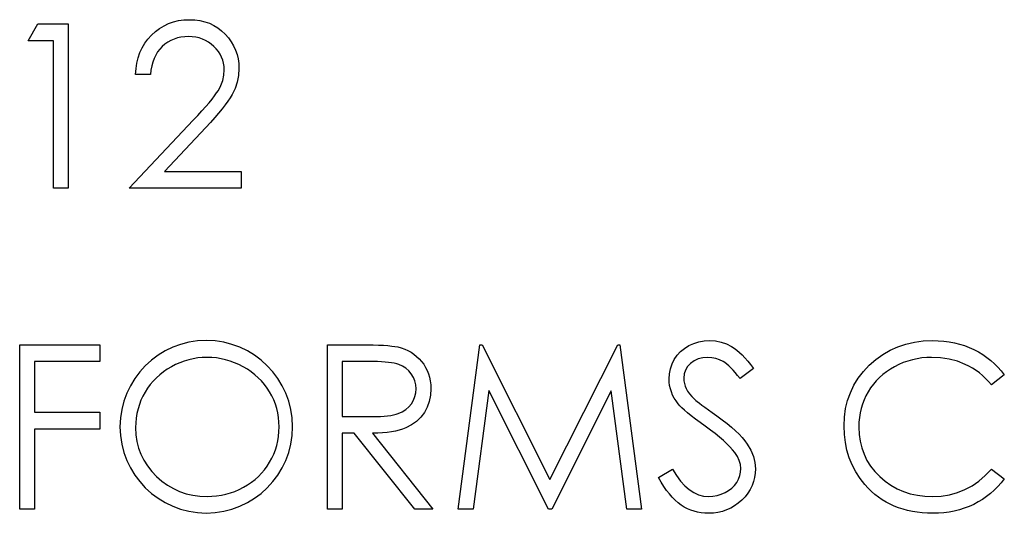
# Model space of a CAD drawing. Header units: inches. Extents: x 7.3 to 43.3, y -43.5 to -20.4.
# Tile 41 of 136: x 17.304 to 18.129, y -31.889 to -31.475. Entities that reach past the tile are written whole.
import ezdxf

# ---------------------------------------------------------------- set-up
doc = ezdxf.new("R2010")
doc.units = ezdxf.units.IN
doc.header["$LTSCALE"] = 0.5
doc.header["$MEASUREMENT"] = 0

msp = doc.modelspace()

# ---------------------------------------------------------------- linework, layer by layer
at = {"color": 7, "linetype": 'Continuous'}
for p, q in [((17.31112, -31.49313), (17.31921, -31.479)), ((17.31922, -31.479), (17.34469, -31.479)), ((17.34469, -31.479), (17.34469, -31.479)), ((17.34469, -31.479), (17.34469, -31.61679)), ((17.42134, -31.48272), (17.42501, -31.48052)), ((17.42501, -31.48052), (17.42885, -31.47869)), ((17.42885, -31.47869), (17.43291, -31.47729)), ((17.43291, -31.47729), (17.43713, -31.47626)), ((17.43713, -31.47626), (17.44155, -31.47566)), ((17.44155, -31.47566), (17.44616, -31.47546)), ((17.44616, -31.47546), (17.44616, -31.47546)), ((17.44616, -31.47546), (17.45069, -31.47566)), ((17.45069, -31.47566), (17.45502, -31.47624)), ((17.45502, -31.47624), (17.4591, -31.47718)), ((17.4591, -31.47718), (17.463, -31.4785)), ((17.463, -31.4785), (17.46664, -31.48024)), ((17.46664, -31.48024), (17.47006, -31.48234)), ((17.47006, -31.48234), (17.47329, -31.48479)), ((17.41154, -31.49172), (17.41455, -31.48838)), ((17.41455, -31.48838), (17.41784, -31.48535)), ((17.41784, -31.48535), (17.42134, -31.48272)), ((17.4392, -31.49012), (17.43625, -31.49078)), ((17.44229, -31.48974), (17.4392, -31.49012)), ((17.44552, -31.4896), (17.44229, -31.48974)), ((17.44861, -31.48974), (17.44552, -31.4896)), ((17.44552, -31.4896), (17.44552, -31.4896)), ((17.45157, -31.49012), (17.44861, -31.48974)), ((17.45438, -31.49076), (17.45157, -31.49012)), ((17.47329, -31.48479), (17.47627, -31.48766)), ((17.47627, -31.48766), (17.47898, -31.49078)), ((17.33232, -31.49313), (17.31112, -31.49313)), ((17.31112, -31.49313), (17.31112, -31.49313)), ((17.33232, -31.61679), (17.33232, -31.49313)), ((17.33232, -31.49313), (17.33232, -31.49313)), ((17.40669, -31.49909), (17.40892, -31.49528)), ((17.40892, -31.49528), (17.41154, -31.49172)), ((17.42355, -31.49796), (17.42148, -31.50014)), ((17.42581, -31.496), (17.42355, -31.49796)), ((17.42822, -31.49429), (17.42581, -31.496)), ((17.43076, -31.49285), (17.42822, -31.49429)), ((17.43343, -31.49169), (17.43076, -31.49285)), ((17.43625, -31.49078), (17.43343, -31.49169)), ((17.45712, -31.49167), (17.45438, -31.49076)), ((17.45971, -31.49283), (17.45712, -31.49167)), ((17.46217, -31.49423), (17.45971, -31.49283)), ((17.46451, -31.49592), (17.46217, -31.49423)), ((17.46675, -31.49785), (17.46451, -31.49592)), ((17.46879, -31.49998), (17.46675, -31.49785)), ((17.47898, -31.49078), (17.4813, -31.49404)), ((17.4813, -31.49404), (17.48328, -31.49744)), ((17.48328, -31.49744), (17.48491, -31.50094)), ((17.40335, -31.50735), (17.40484, -31.5031)), ((17.40484, -31.5031), (17.40669, -31.49909)), ((17.41806, -31.50517), (17.41668, -31.50798)), ((17.41966, -31.50254), (17.41806, -31.50517)), ((17.42148, -31.50014), (17.41966, -31.50254)), ((17.47053, -31.50218), (17.46879, -31.49998)), ((17.47202, -31.50448), (17.47053, -31.50218)), ((17.47326, -31.5069), (17.47202, -31.50448)), ((17.4742, -31.50942), (17.47326, -31.5069)), ((17.48491, -31.50094), (17.48616, -31.50461)), ((17.48616, -31.50461), (17.48707, -31.50842)), ((17.40155, -31.51648), (17.40227, -31.51179)), ((17.40227, -31.51179), (17.40335, -31.50735)), ((17.41466, -31.51427), (17.414, -31.51772)), ((17.41555, -31.51102), (17.41466, -31.51427)), ((17.41668, -31.50798), (17.41555, -31.51102)), ((17.47487, -31.51201), (17.4742, -31.50942)), ((17.47528, -31.51472), (17.47487, -31.51201)), ((17.47542, -31.51753), (17.47528, -31.51472)), ((17.48707, -31.50842), (17.48759, -31.51234)), ((17.48759, -31.51234), (17.48778, -31.51643)), ((17.40122, -31.5214), (17.40155, -31.51648)), ((17.41359, -31.5214), (17.40122, -31.5214)), ((17.40122, -31.5214), (17.40122, -31.5214)), ((17.414, -31.51772), (17.41359, -31.5214)), ((17.4742, -31.52634), (17.47511, -31.522)), ((17.47511, -31.522), (17.47542, -31.51753)), ((17.47542, -31.51753), (17.47542, -31.51753)), ((17.48742, -31.52217), (17.48635, -31.52772)), ((17.48778, -31.51643), (17.48742, -31.52217)), ((17.48778, -31.51643), (17.48778, -31.51643)), ((17.4705, -31.53473), (17.47266, -31.53059)), ((17.47266, -31.53059), (17.4742, -31.52634)), ((17.48635, -31.52772), (17.48458, -31.53307)), ((17.46523, -31.54207), (17.46736, -31.53937)), ((17.46736, -31.53937), (17.4691, -31.53691)), ((17.4691, -31.53691), (17.4705, -31.53473)), ((17.48207, -31.53826), (17.48047, -31.54091)), ((17.48458, -31.53307), (17.48207, -31.53826)), ((17.45679, -31.55187), (17.45996, -31.54834)), ((17.45996, -31.54834), (17.46278, -31.54508)), ((17.46278, -31.54508), (17.46523, -31.54207)), ((17.47627, -31.54693), (17.47368, -31.55024)), ((17.47854, -31.54381), (17.47627, -31.54693)), ((17.48047, -31.54091), (17.47854, -31.54381)), ((17.44936, -31.55976), (17.45325, -31.55568)), ((17.45325, -31.55568), (17.45679, -31.55187)), ((17.47073, -31.55383), (17.46747, -31.55761)), ((17.47368, -31.55024), (17.47073, -31.55383)), ((17.39592, -31.61679), (17.44936, -31.55976)), ((17.44936, -31.55976), (17.44936, -31.55976)), ((17.46385, -31.56161), (17.4599, -31.56586)), ((17.46747, -31.55761), (17.46385, -31.56161)), ((17.4599, -31.56586), (17.42543, -31.60266)), ((17.4599, -31.56586), (17.4599, -31.56586)), ((17.42543, -31.60266), (17.42543, -31.60266)), ((17.42543, -31.60266), (17.48955, -31.60266)), ((17.48955, -31.60266), (17.48955, -31.60266)), ((17.48955, -31.60266), (17.48955, -31.61679)), ((17.34469, -31.61679), (17.33232, -31.61679)), ((17.33232, -31.61679), (17.33232, -31.61679)), ((17.34469, -31.61679), (17.34469, -31.61679)), ((17.48955, -31.61679), (17.39592, -31.61679)), ((17.39592, -31.61679), (17.39592, -31.61679)), ((17.48955, -31.61679), (17.48955, -31.61679)), ((17.8689, -31.74689), (17.87315, -31.74554)), ((17.87315, -31.74554), (17.87754, -31.74477)), ((17.87754, -31.74477), (17.88212, -31.74449)), ((17.88212, -31.74449), (17.88212, -31.74449)), ((17.88212, -31.74449), (17.88698, -31.7448)), ((17.88698, -31.7448), (17.8917, -31.74574)), ((17.8917, -31.74574), (17.89623, -31.74731)), ((18.04656, -31.74739), (18.05368, -31.74579)), ((18.05368, -31.74579), (18.06116, -31.74482)), ((18.06116, -31.74482), (18.06894, -31.74449)), ((18.06894, -31.74449), (18.06894, -31.74449)), ((18.06894, -31.74449), (18.07369, -31.7446)), ((18.07369, -31.7446), (18.07833, -31.74496)), ((18.07833, -31.74496), (18.08283, -31.74557)), ((18.08283, -31.74557), (18.08722, -31.7464)), ((18.08722, -31.7464), (18.09149, -31.74745)), ((17.30406, -31.88582), (17.30406, -31.74803)), ((17.30407, -31.74803), (17.37119, -31.74803)), ((17.37119, -31.74803), (17.37119, -31.74803)), ((17.37119, -31.74803), (17.37119, -31.76216)), ((17.56198, -31.88582), (17.56198, -31.74803)), ((17.56199, -31.74803), (17.58956, -31.74803)), ((17.58956, -31.74803), (17.58956, -31.74803)), ((17.58956, -31.74803), (17.59508, -31.74805)), ((17.59508, -31.74805), (17.60016, -31.74814)), ((17.60016, -31.74814), (17.60474, -31.7483)), ((17.60474, -31.7483), (17.60888, -31.7485)), ((17.60888, -31.7485), (17.61255, -31.74877)), ((17.61255, -31.74877), (17.61575, -31.74908)), ((17.61575, -31.74908), (17.61851, -31.74946)), ((17.61851, -31.74946), (17.62078, -31.7499)), ((17.62078, -31.7499), (17.62078, -31.7499)), ((17.62078, -31.7499), (17.62378, -31.7507)), ((17.62378, -31.7507), (17.62666, -31.75173)), ((17.62666, -31.75173), (17.62939, -31.75294)), ((17.62939, -31.75294), (17.63196, -31.75435)), ((17.63196, -31.75435), (17.63438, -31.75598)), ((17.67151, -31.88582), (17.6897, -31.74803)), ((17.6897, -31.74803), (17.6897, -31.74803)), ((17.6897, -31.74803), (17.69147, -31.74803)), ((17.69147, -31.74803), (17.69147, -31.74803)), ((17.69147, -31.74803), (17.74836, -31.86109)), ((17.74836, -31.86109), (17.80511, -31.74803)), ((17.80511, -31.74803), (17.80511, -31.74803)), ((17.80511, -31.74803), (17.8069, -31.74803)), ((17.8069, -31.74803), (17.8069, -31.74803)), ((17.8069, -31.74803), (17.82521, -31.88582)), ((17.85496, -31.75686), (17.8578, -31.75374)), ((17.8578, -31.75374), (17.86112, -31.75106)), ((17.86112, -31.75106), (17.86484, -31.74874)), ((17.86484, -31.74874), (17.8689, -31.74689)), ((17.89623, -31.74731), (17.90062, -31.74949)), ((17.90062, -31.74949), (17.9028, -31.75087)), ((17.9028, -31.75087), (17.90498, -31.7525)), ((17.90498, -31.7525), (17.90721, -31.7544)), ((17.90721, -31.7544), (17.90948, -31.75656)), ((18.02718, -31.75611), (18.03331, -31.75258)), ((18.03331, -31.75258), (18.03977, -31.74965)), ((18.03977, -31.74965), (18.04656, -31.74739)), ((18.09149, -31.74745), (18.09566, -31.74877)), ((18.09566, -31.74877), (18.09972, -31.75032)), ((18.09972, -31.75032), (18.10364, -31.75208)), ((18.10364, -31.75208), (18.10742, -31.75407)), ((18.10742, -31.75407), (18.11104, -31.75625)), ((17.37119, -31.76216), (17.31642, -31.76216)), ((17.31642, -31.76216), (17.31642, -31.76216)), ((17.31642, -31.76216), (17.31642, -31.80456)), ((17.37119, -31.76216), (17.37119, -31.76216)), ((17.44196, -31.76172), (17.43829, -31.76307)), ((17.44566, -31.76059), (17.44196, -31.76172)), ((17.44942, -31.75973), (17.44566, -31.76059)), ((17.45322, -31.75912), (17.44942, -31.75973)), ((17.45709, -31.75874), (17.45322, -31.75912)), ((17.46102, -31.75863), (17.45709, -31.75874)), ((17.46498, -31.75874), (17.46101, -31.75863)), ((17.4689, -31.75912), (17.46498, -31.75874)), ((17.47277, -31.75973), (17.4689, -31.75912)), ((17.4766, -31.76059), (17.47277, -31.75973)), ((17.48036, -31.76172), (17.4766, -31.76059)), ((17.48406, -31.76307), (17.48036, -31.76172)), ((17.57435, -31.76216), (17.57435, -31.80809)), ((17.60018, -31.76216), (17.57435, -31.76216)), ((17.6038, -31.76219), (17.60018, -31.76216)), ((17.60018, -31.76216), (17.60018, -31.76216)), ((17.60717, -31.7623), (17.6038, -31.76219)), ((17.61026, -31.76249), (17.60717, -31.7623)), ((17.6131, -31.76277), (17.61026, -31.76249)), ((17.61564, -31.7631), (17.6131, -31.76277)), ((17.63438, -31.75598), (17.63668, -31.7578)), ((17.63668, -31.7578), (17.63883, -31.75981)), ((17.63883, -31.75981), (17.64082, -31.76205)), ((17.64082, -31.76205), (17.64264, -31.76442)), ((17.85063, -31.76412), (17.85253, -31.76034)), ((17.85253, -31.76034), (17.85496, -31.75686)), ((17.86923, -31.76147), (17.8662, -31.76368)), ((17.87266, -31.7599), (17.86923, -31.76147)), ((17.87649, -31.75893), (17.87266, -31.7599)), ((17.88074, -31.75863), (17.87649, -31.75893)), ((17.88414, -31.75885), (17.88074, -31.75863)), ((17.88074, -31.75863), (17.88074, -31.75863)), ((17.8874, -31.75948), (17.88414, -31.75885)), ((17.89051, -31.76056), (17.8874, -31.75948)), ((17.8935, -31.76208), (17.89051, -31.76056)), ((17.89499, -31.76304), (17.8935, -31.76208)), ((17.90948, -31.75656), (17.91177, -31.75898)), ((17.91177, -31.75898), (17.91409, -31.76166)), ((17.91409, -31.76166), (17.91646, -31.76462)), ((18.01594, -31.76517), (18.02141, -31.76031)), ((18.02141, -31.76031), (18.02718, -31.75611)), ((18.04818, -31.76169), (18.04443, -31.76301)), ((18.05205, -31.76059), (18.04818, -31.76169)), ((18.05594, -31.75973), (18.05205, -31.76059)), ((18.05994, -31.75912), (18.05594, -31.75973)), ((18.06403, -31.75874), (18.05994, -31.75912)), ((18.06817, -31.75863), (18.06403, -31.75874)), ((18.07568, -31.75898), (18.06817, -31.75863)), ((18.06817, -31.75863), (18.06817, -31.75863)), ((18.08285, -31.76009), (18.07568, -31.75898)), ((18.08973, -31.76191), (18.08285, -31.76009)), ((18.0963, -31.76448), (18.08973, -31.76191)), ((18.11104, -31.75625), (18.11449, -31.75863)), ((18.11449, -31.75863), (18.11774, -31.76117)), ((18.11774, -31.76117), (18.12084, -31.76393)), ((17.42449, -31.7708), (17.42145, -31.7732)), ((17.42772, -31.76856), (17.42449, -31.7708)), ((17.43114, -31.76652), (17.42772, -31.76856)), ((17.4347, -31.76467), (17.43114, -31.76652)), ((17.43829, -31.76307), (17.4347, -31.76467)), ((17.48773, -31.76467), (17.48406, -31.76307)), ((17.49132, -31.76652), (17.48773, -31.76467)), ((17.4948, -31.76856), (17.49132, -31.76652)), ((17.49805, -31.77077), (17.4948, -31.76856)), ((17.50114, -31.77315), (17.49805, -31.77077)), ((17.61793, -31.76351), (17.61564, -31.7631)), ((17.61995, -31.76401), (17.61793, -31.76351)), ((17.62171, -31.76456), (17.61995, -31.76401)), ((17.62481, -31.76594), (17.62171, -31.76456)), ((17.62757, -31.76774), (17.62481, -31.76594)), ((17.63002, -31.76992), (17.62757, -31.76774)), ((17.63218, -31.77251), (17.63002, -31.76992)), ((17.64264, -31.76442), (17.64421, -31.76696)), ((17.64421, -31.76696), (17.64554, -31.76961)), ((17.64554, -31.76961), (17.64661, -31.7724)), ((17.84845, -31.77229), (17.84928, -31.76809)), ((17.84928, -31.76809), (17.85063, -31.76412)), ((17.86195, -31.76928), (17.8609, -31.77254)), ((17.86371, -31.76633), (17.86195, -31.76928)), ((17.8662, -31.76368), (17.86371, -31.76633)), ((17.89659, -31.76426), (17.89499, -31.76304)), ((17.89824, -31.76569), (17.89659, -31.76426)), ((17.89996, -31.76735), (17.89824, -31.76569)), ((17.90178, -31.76923), (17.89996, -31.76735)), ((17.90365, -31.77135), (17.90178, -31.76923)), ((17.91884, -31.76782), (17.90766, -31.77629)), ((17.91646, -31.76462), (17.91884, -31.76782)), ((17.91884, -31.76782), (17.91884, -31.76782)), ((18.0067, -31.7761), (18.01098, -31.7705)), ((18.01098, -31.7705), (18.01594, -31.76517)), ((18.03041, -31.77069), (18.02734, -31.77306)), ((18.03367, -31.76848), (18.03041, -31.77069)), ((18.03714, -31.76644), (18.03367, -31.76848)), ((18.04076, -31.76462), (18.03714, -31.76644)), ((18.04443, -31.76301), (18.04076, -31.76462)), ((18.09944, -31.76602), (18.0963, -31.76448)), ((18.10248, -31.76774), (18.09944, -31.76602)), ((18.10538, -31.76961), (18.10248, -31.76774)), ((18.10819, -31.77165), (18.10538, -31.76961)), ((18.12084, -31.76393), (18.12376, -31.76685)), ((18.12376, -31.76685), (18.12649, -31.77)), ((18.12649, -31.77), (18.12906, -31.77331)), ((17.41596, -31.7785), (17.41348, -31.7814)), ((17.41861, -31.77577), (17.41596, -31.7785)), ((17.42145, -31.7732), (17.41861, -31.77577)), ((17.50401, -31.77568), (17.50114, -31.77315)), ((17.50666, -31.77839), (17.50401, -31.77568)), ((17.50915, -31.78126), (17.50666, -31.77839)), ((17.63392, -31.77535), (17.63218, -31.77251)), ((17.63518, -31.77836), (17.63392, -31.77535)), ((17.63593, -31.78154), (17.63518, -31.77836)), ((17.64661, -31.7724), (17.64747, -31.77533)), ((17.64747, -31.77533), (17.64808, -31.77836)), ((17.64808, -31.77836), (17.64843, -31.78156)), ((17.84817, -31.77665), (17.84845, -31.77229)), ((17.84828, -31.77944), (17.84817, -31.77665)), ((17.84817, -31.77665), (17.84817, -31.77665)), ((17.84864, -31.7822), (17.84828, -31.77944)), ((17.8609, -31.77254), (17.86054, -31.77607)), ((17.86054, -31.77607), (17.86054, -31.77607)), ((17.86054, -31.77607), (17.86065, -31.77828)), ((17.86065, -31.77828), (17.86103, -31.78046)), ((17.90561, -31.7737), (17.90365, -31.77135)), ((17.90766, -31.77629), (17.90561, -31.7737)), ((17.90766, -31.77629), (17.90766, -31.77629)), ((18.00305, -31.78203), (18.0067, -31.7761)), ((18.0218, -31.77831), (18.01934, -31.78118)), ((18.02447, -31.7756), (18.0218, -31.77831)), ((18.02734, -31.77306), (18.02447, -31.7756)), ((18.11087, -31.77389), (18.10819, -31.77165)), ((18.11344, -31.77629), (18.11087, -31.77389)), ((18.1159, -31.77886), (18.11344, -31.77629)), ((18.11824, -31.78159), (18.1159, -31.77886)), ((18.12907, -31.77331), (18.11824, -31.78159)), ((17.41121, -31.78449), (17.40914, -31.78775)), ((17.41348, -31.7814), (17.41121, -31.78449)), ((17.51141, -31.7843), (17.50915, -31.78126)), ((17.51348, -31.7875), (17.51141, -31.7843)), ((17.51533, -31.79084), (17.51348, -31.7875)), ((17.63618, -31.78485), (17.63593, -31.78154)), ((17.63593, -31.78824), (17.63618, -31.78485)), ((17.63618, -31.78485), (17.63618, -31.78485)), ((17.64854, -31.78488), (17.64821, -31.79037)), ((17.64843, -31.78156), (17.64854, -31.78488)), ((17.64854, -31.78488), (17.64854, -31.78488)), ((17.69713, -31.78645), (17.68396, -31.88582)), ((17.74706, -31.88582), (17.69713, -31.78645)), ((17.69713, -31.78645), (17.69713, -31.78645)), ((17.79959, -31.78667), (17.74985, -31.88582)), ((17.81278, -31.88582), (17.79959, -31.78667)), ((17.79959, -31.78667), (17.79959, -31.78667)), ((17.84925, -31.7849), (17.84864, -31.7822)), ((17.8501, -31.78753), (17.84925, -31.7849)), ((17.85118, -31.79015), (17.8501, -31.78753)), ((17.86103, -31.78046), (17.86161, -31.78261)), ((17.86161, -31.78261), (17.86247, -31.78474)), ((17.86247, -31.78474), (17.86366, -31.78689)), ((17.86366, -31.78689), (17.86523, -31.78913)), ((18.0001, -31.78824), (18.00305, -31.78203)), ((18.01501, -31.78744), (18.01316, -31.79078)), ((18.01708, -31.78424), (18.01501, -31.78744)), ((18.01934, -31.78118), (18.01708, -31.78424)), ((18.11824, -31.78159), (18.11824, -31.78159)), ((17.40566, -31.79459), (17.40431, -31.79818)), ((17.40729, -31.79112), (17.40566, -31.79459)), ((17.40914, -31.78775), (17.40729, -31.79112)), ((17.51693, -31.79426), (17.51533, -31.79084)), ((17.51829, -31.79777), (17.51693, -31.79426)), ((17.63223, -31.79749), (17.63397, -31.79457)), ((17.63397, -31.79457), (17.63518, -31.7915)), ((17.63518, -31.7915), (17.63593, -31.78824)), ((17.64719, -31.7955), (17.64548, -31.80031)), ((17.64821, -31.79037), (17.64719, -31.7955)), ((17.85251, -31.79269), (17.85118, -31.79015)), ((17.85408, -31.79517), (17.85251, -31.79269)), ((17.85587, -31.79763), (17.85408, -31.79517)), ((17.86523, -31.78913), (17.86722, -31.79145)), ((17.86722, -31.79145), (17.86962, -31.79388)), ((17.86962, -31.79388), (17.86962, -31.79388)), ((17.86962, -31.79388), (17.87053, -31.79468)), ((17.87053, -31.79468), (17.87183, -31.79572)), ((17.87183, -31.79572), (17.87354, -31.79702)), ((17.99612, -31.80158), (17.99778, -31.79476)), ((17.99778, -31.79476), (18.0001, -31.78824)), ((18.01158, -31.79423), (18.01023, -31.79777)), ((18.01316, -31.79078), (18.01158, -31.79423)), ((17.40321, -31.80185), (17.40232, -31.80561)), ((17.40431, -31.79818), (17.40321, -31.80185)), ((17.51939, -31.80138), (17.51829, -31.79777)), ((17.52025, -31.80511), (17.51939, -31.80138)), ((17.62459, -31.80423), (17.62754, -31.80238)), ((17.62754, -31.80238), (17.63008, -31.80011)), ((17.63008, -31.80011), (17.63223, -31.79749)), ((17.64548, -31.80031), (17.64311, -31.80478)), ((17.8572, -31.79918), (17.85587, -31.79763)), ((17.85587, -31.79763), (17.85587, -31.79763)), ((17.85894, -31.80097), (17.8572, -31.79918)), ((17.86112, -31.80296), (17.85894, -31.80097)), ((17.86374, -31.80519), (17.86112, -31.80296)), ((17.87354, -31.79702), (17.87566, -31.79862)), ((17.87566, -31.79862), (17.87818, -31.80047)), ((17.87818, -31.80047), (17.8811, -31.80257)), ((17.8811, -31.80257), (17.88441, -31.80494)), ((17.99513, -31.8087), (17.99612, -31.80158)), ((18.00913, -31.80144), (18.00827, -31.80519)), ((18.01023, -31.79777), (18.00913, -31.80144)), ((17.31642, -31.80456), (17.31642, -31.80456)), ((17.31642, -31.80456), (17.37119, -31.80456)), ((17.37119, -31.80456), (17.37119, -31.80456)), ((17.37119, -31.80456), (17.37119, -31.81869)), ((17.40172, -31.80947), (17.40133, -31.81342)), ((17.40232, -31.80561), (17.40172, -31.80947)), ((17.52085, -31.80892), (17.52025, -31.80511)), ((17.52124, -31.81284), (17.52085, -31.80892)), ((17.57435, -31.80809), (17.57435, -31.80809)), ((17.57435, -31.80809), (17.59958, -31.80828)), ((17.59958, -31.80828), (17.60311, -31.80826)), ((17.59958, -31.80828), (17.59958, -31.80828)), ((17.60311, -31.80826), (17.60642, -31.80812)), ((17.60642, -31.80812), (17.60949, -31.80793)), ((17.60949, -31.80793), (17.61233, -31.80765)), ((17.61233, -31.80765), (17.61492, -31.80729)), ((17.61492, -31.80729), (17.61727, -31.80685)), ((17.61727, -31.80685), (17.6194, -31.80632)), ((17.6194, -31.80632), (17.62127, -31.80572)), ((17.62127, -31.80572), (17.62459, -31.80423)), ((17.63651, -31.81231), (17.63231, -31.8153)), ((17.6401, -31.80881), (17.63651, -31.81231)), ((17.64311, -31.80478), (17.6401, -31.80881)), ((17.86678, -31.80765), (17.86374, -31.80519)), ((17.87023, -31.81033), (17.86678, -31.80765)), ((17.87412, -31.81325), (17.87023, -31.81033)), ((17.88441, -31.80494), (17.88814, -31.80759)), ((17.88814, -31.80759), (17.88814, -31.80759)), ((17.88814, -31.80759), (17.89261, -31.81088)), ((17.89261, -31.81088), (17.89673, -31.81405)), ((17.9948, -31.81612), (17.99513, -31.8087)), ((18.00766, -31.80903), (18.00728, -31.813)), ((18.00827, -31.80519), (18.00766, -31.80903)), ((17.37119, -31.81869), (17.31642, -31.81869)), ((17.31642, -31.81869), (17.31642, -31.81869)), ((17.31642, -31.81869), (17.31642, -31.88582)), ((17.37119, -31.81869), (17.37119, -31.81869)), ((17.40133, -31.81342), (17.40122, -31.81748)), ((17.40122, -31.81748), (17.40122, -31.81748)), ((17.40122, -31.81748), (17.4015, -31.82344)), ((17.52135, -31.81684), (17.52124, -31.81284)), ((17.52124, -31.82087), (17.52135, -31.81684)), ((17.52135, -31.81684), (17.52135, -31.81684)), ((17.61893, -31.82043), (17.61556, -31.82106)), ((17.62205, -31.81968), (17.61893, -31.82043)), ((17.62492, -31.81877), (17.62205, -31.81968)), ((17.62757, -31.81775), (17.62492, -31.81877)), ((17.63231, -31.8153), (17.62757, -31.81775)), ((17.87845, -31.81637), (17.87412, -31.81325)), ((17.88279, -31.81952), (17.87845, -31.81637)), ((17.87845, -31.81637), (17.87845, -31.81637)), ((17.88679, -31.82256), (17.88279, -31.81952)), ((17.89673, -31.81405), (17.90045, -31.81714)), ((17.90045, -31.81714), (17.90382, -31.82015)), ((17.90382, -31.82015), (17.90683, -31.82305)), ((17.99508, -31.82319), (17.9948, -31.81612)), ((17.9948, -31.81612), (17.9948, -31.81612)), ((18.00728, -31.813), (18.00717, -31.81706)), ((18.00717, -31.81706), (18.00717, -31.81706)), ((18.00717, -31.81706), (18.00744, -31.82316)), ((17.4015, -31.82344), (17.40232, -31.82915)), ((17.51939, -31.83241), (17.52025, -31.82866)), ((17.52025, -31.82866), (17.52085, -31.82482)), ((17.52085, -31.82482), (17.52124, -31.82087)), ((17.5844, -31.82222), (17.57435, -31.82222)), ((17.57435, -31.82222), (17.57435, -31.82222)), ((17.57435, -31.82222), (17.57435, -31.88582)), ((17.63502, -31.88582), (17.5844, -31.82222)), ((17.5844, -31.82222), (17.5844, -31.82222)), ((17.60402, -31.82214), (17.59969, -31.82222)), ((17.59969, -31.82222), (17.59969, -31.82222)), ((17.59969, -31.82222), (17.65031, -31.88582)), ((17.60811, -31.82192), (17.60402, -31.82214)), ((17.61194, -31.82156), (17.60811, -31.82192)), ((17.61556, -31.82106), (17.61194, -31.82156)), ((17.8904, -31.82548), (17.88679, -31.82256)), ((17.89369, -31.82827), (17.8904, -31.82548)), ((17.89662, -31.83097), (17.89369, -31.82827)), ((17.90683, -31.82305), (17.90948, -31.82587)), ((17.90948, -31.82587), (17.91177, -31.8286)), ((17.91177, -31.8286), (17.91367, -31.83125)), ((17.9959, -31.82998), (17.99508, -31.82319)), ((18.00744, -31.82316), (18.00827, -31.82899)), ((17.40232, -31.82915), (17.40368, -31.83462)), ((17.40368, -31.83462), (17.40561, -31.83986)), ((17.51693, -31.83964), (17.51829, -31.83608)), ((17.51829, -31.83608), (17.51939, -31.83241)), ((17.89921, -31.83354), (17.89662, -31.83097)), ((17.90142, -31.836), (17.89921, -31.83354)), ((17.9033, -31.83834), (17.90142, -31.836)), ((17.91367, -31.83125), (17.91671, -31.83644)), ((17.91671, -31.83644), (17.91886, -31.84163)), ((17.99726, -31.83652), (17.9959, -31.82998)), ((17.99916, -31.84279), (17.99726, -31.83652)), ((18.00827, -31.82899), (18.00962, -31.83456)), ((18.00962, -31.83456), (18.01155, -31.83986)), ((17.40561, -31.83986), (17.40807, -31.84489)), ((17.40807, -31.84489), (17.41107, -31.84966)), ((17.51348, -31.84651), (17.51533, -31.84312)), ((17.51533, -31.84312), (17.51693, -31.83964)), ((17.90545, -31.84168), (17.9033, -31.83834)), ((17.9033, -31.83834), (17.9033, -31.83834)), ((17.90699, -31.84502), (17.90545, -31.84168)), ((17.90793, -31.84845), (17.90699, -31.84502)), ((17.91886, -31.84163), (17.92016, -31.84685)), ((18.00162, -31.84881), (17.99916, -31.84279)), ((18.01155, -31.83986), (18.01401, -31.84494)), ((18.01401, -31.84494), (18.01705, -31.84974)), ((17.41107, -31.84966), (17.41464, -31.85419)), ((17.50672, -31.85573), (17.50918, -31.85284)), ((17.50918, -31.85284), (17.51141, -31.84977)), ((17.51141, -31.84977), (17.51348, -31.84651)), ((17.83934, -31.85924), (17.85099, -31.85226)), ((17.85099, -31.85226), (17.85099, -31.85226)), ((17.85099, -31.85226), (17.85433, -31.85764)), ((17.90824, -31.85187), (17.90793, -31.84845)), ((17.90802, -31.85488), (17.90824, -31.85187)), ((17.90824, -31.85187), (17.90824, -31.85187)), ((17.92016, -31.84685), (17.9206, -31.85206)), ((17.9206, -31.85206), (17.92044, -31.85576)), ((17.9206, -31.85206), (17.9206, -31.85206)), ((18.00463, -31.85455), (18.00162, -31.84881)), ((18.01705, -31.84974), (18.02061, -31.8543)), ((18.11313, -31.85764), (18.11824, -31.85226)), ((18.11824, -31.85226), (18.11824, -31.85226)), ((18.11824, -31.85226), (18.12906, -31.86045)), ((17.41464, -31.85419), (17.41875, -31.85849)), ((17.41875, -31.85849), (17.42325, -31.86241)), ((17.49822, -31.86335), (17.50123, -31.86098)), ((17.50123, -31.86098), (17.50407, -31.85844)), ((17.50407, -31.85844), (17.50672, -31.85573)), ((17.74836, -31.86109), (17.74836, -31.86109)), ((17.84155, -31.86316), (17.83934, -31.85924)), ((17.85433, -31.85764), (17.85778, -31.8623)), ((17.90487, -31.86338), (17.90633, -31.86062)), ((17.90633, -31.86062), (17.90741, -31.85778)), ((17.90741, -31.85778), (17.90802, -31.85488)), ((17.91988, -31.85935), (17.919, -31.8628)), ((17.92044, -31.85576), (17.91988, -31.85935)), ((18.00819, -31.86004), (18.00463, -31.85455)), ((18.01227, -31.86526), (18.00819, -31.86004)), ((18.02061, -31.8543), (18.02472, -31.85858)), ((18.02472, -31.85858), (18.02925, -31.86247)), ((18.10775, -31.8623), (18.11313, -31.85764)), ((18.12906, -31.86045), (18.12641, -31.86379)), ((18.12906, -31.86045), (18.12906, -31.86045)), ((17.42325, -31.86241), (17.42797, -31.86581)), ((17.42797, -31.86581), (17.43291, -31.86868)), ((17.43291, -31.86868), (17.43807, -31.87103)), ((17.48439, -31.87092), (17.488, -31.86934)), ((17.488, -31.86934), (17.49157, -31.86755)), ((17.49157, -31.86755), (17.49499, -31.86553)), ((17.49499, -31.86553), (17.49822, -31.86335)), ((17.84378, -31.86678), (17.84155, -31.86316)), ((17.84607, -31.87012), (17.84378, -31.86678)), ((17.84842, -31.87315), (17.84607, -31.87012)), ((17.85778, -31.8623), (17.86137, -31.86625)), ((17.86137, -31.86625), (17.86509, -31.86948)), ((17.86509, -31.86948), (17.86893, -31.87199)), ((17.89808, -31.87028), (17.90073, -31.86824)), ((17.90073, -31.86824), (17.90299, -31.86595)), ((17.90299, -31.86595), (17.90487, -31.86338)), ((17.91613, -31.86937), (17.91414, -31.87246)), ((17.91773, -31.86614), (17.91613, -31.86937)), ((17.919, -31.8628), (17.91773, -31.86614)), ((18.01492, -31.86818), (18.01227, -31.86526)), ((18.01227, -31.86526), (18.01227, -31.86526)), ((18.01771, -31.87092), (18.01492, -31.86818)), ((18.02925, -31.86247), (18.03408, -31.86586)), ((18.03408, -31.86586), (18.03919, -31.86871)), ((18.03919, -31.86871), (18.04457, -31.87105)), ((18.08973, -31.87199), (18.09605, -31.86948)), ((18.09605, -31.86948), (18.10204, -31.86625)), ((18.10204, -31.86625), (18.10775, -31.8623)), ((18.12064, -31.86992), (18.11752, -31.87268)), ((18.1236, -31.86697), (18.12064, -31.86992)), ((18.12641, -31.86379), (18.1236, -31.86697)), ((17.43807, -31.87103), (17.44348, -31.87288)), ((17.44348, -31.87288), (17.44908, -31.87417)), ((17.44908, -31.87417), (17.45494, -31.87497)), ((17.45494, -31.87497), (17.46101, -31.87522)), ((17.46101, -31.87522), (17.46509, -31.87511)), ((17.46101, -31.87522), (17.46101, -31.87522)), ((17.46509, -31.87511), (17.4691, -31.87475)), ((17.4691, -31.87475), (17.47304, -31.87415)), ((17.47304, -31.87415), (17.47691, -31.87329)), ((17.47691, -31.87329), (17.48069, -31.87221)), ((17.48069, -31.87221), (17.48439, -31.87092)), ((17.85082, -31.87591), (17.84842, -31.87315)), ((17.85328, -31.87837), (17.85082, -31.87591)), ((17.85576, -31.88055), (17.85328, -31.87837)), ((17.86893, -31.87199), (17.8729, -31.87379)), ((17.8729, -31.87379), (17.87702, -31.87486)), ((17.87702, -31.87486), (17.88124, -31.87522)), ((17.88124, -31.87522), (17.88486, -31.87503)), ((17.88124, -31.87522), (17.88124, -31.87522)), ((17.88486, -31.87503), (17.88836, -31.87442)), ((17.88836, -31.87442), (17.89176, -31.87343)), ((17.89176, -31.87343), (17.89504, -31.87202)), ((17.89504, -31.87202), (17.89808, -31.87028)), ((17.90912, -31.87826), (17.90617, -31.88085)), ((17.91182, -31.87542), (17.90912, -31.87826)), ((17.91414, -31.87246), (17.91182, -31.87542)), ((18.02061, -31.87346), (18.01771, -31.87092)), ((18.02362, -31.8758), (18.02061, -31.87346)), ((18.02676, -31.87795), (18.02362, -31.8758)), ((18.03002, -31.87994), (18.02676, -31.87795)), ((18.04457, -31.87105), (18.05025, -31.87288)), ((18.05025, -31.87288), (18.05622, -31.87417)), ((18.05622, -31.87417), (18.06248, -31.87497)), ((18.06248, -31.87497), (18.06902, -31.87522)), ((18.06902, -31.87522), (18.07623, -31.87486)), ((18.06902, -31.87522), (18.06902, -31.87522)), ((18.07623, -31.87486), (18.08313, -31.87379)), ((18.08313, -31.87379), (18.08973, -31.87199)), ((18.11079, -31.87765), (18.10717, -31.87983)), ((18.11424, -31.87528), (18.11079, -31.87765)), ((18.11752, -31.87268), (18.11424, -31.87528)), ((17.31642, -31.88582), (17.30406, -31.88582)), ((17.30406, -31.88582), (17.30406, -31.88582)), ((17.31642, -31.88582), (17.31642, -31.88582)), ((17.57435, -31.88582), (17.56198, -31.88582)), ((17.56198, -31.88582), (17.56198, -31.88582)), ((17.57435, -31.88582), (17.57435, -31.88582)), ((17.65031, -31.88582), (17.63502, -31.88582)), ((17.63502, -31.88582), (17.63502, -31.88582)), ((17.65031, -31.88582), (17.65031, -31.88582)), ((17.68396, -31.88582), (17.67151, -31.88582)), ((17.68396, -31.88582), (17.68396, -31.88582)), ((17.74985, -31.88582), (17.74706, -31.88582)), ((17.74706, -31.88582), (17.74706, -31.88582)), ((17.74985, -31.88582), (17.74985, -31.88582)), ((17.82521, -31.88582), (17.81278, -31.88582)), ((17.81278, -31.88582), (17.81278, -31.88582)), ((17.82521, -31.88582), (17.82521, -31.88582)), ((17.8583, -31.88243), (17.85576, -31.88055)), ((17.86092, -31.88406), (17.8583, -31.88243)), ((17.8636, -31.88546), (17.86092, -31.88406)), ((17.86636, -31.88665), (17.8636, -31.88546)), ((17.86918, -31.88762), (17.86636, -31.88665)), ((17.89642, -31.88657), (17.89286, -31.88778)), ((17.89982, -31.88502), (17.89642, -31.88657)), ((17.90307, -31.88312), (17.89982, -31.88502)), ((17.90617, -31.88085), (17.90307, -31.88312)), ((18.03339, -31.88174), (18.03002, -31.87994)), ((18.03689, -31.88334), (18.03339, -31.88174)), ((18.04051, -31.88475), (18.03689, -31.88334)), ((18.04424, -31.88596), (18.04051, -31.88475)), ((18.04807, -31.88701), (18.04424, -31.88596)), ((18.09141, -31.8864), (18.08716, -31.88748)), ((18.09552, -31.8851), (18.09141, -31.8864)), ((18.09953, -31.88359), (18.09552, -31.8851)), ((18.10342, -31.88182), (18.09953, -31.88359)), ((18.10717, -31.87983), (18.10342, -31.88182)), ((17.87208, -31.88839), (17.86918, -31.88762)), ((17.87506, -31.88891), (17.87208, -31.88839)), ((17.87812, -31.88924), (17.87506, -31.88891)), ((17.88124, -31.88935), (17.87812, -31.88924)), ((17.88527, -31.88919), (17.88124, -31.88935)), ((17.88124, -31.88935), (17.88124, -31.88935)), ((17.88913, -31.88866), (17.88527, -31.88919)), ((17.89286, -31.88778), (17.88913, -31.88866)), ((18.05205, -31.88784), (18.04807, -31.88701)), ((18.05613, -31.8885), (18.05205, -31.88784)), ((18.06033, -31.88897), (18.05613, -31.8885)), ((18.06466, -31.88927), (18.06033, -31.88897)), ((18.06911, -31.88935), (18.06466, -31.88927)), ((18.0738, -31.88924), (18.06911, -31.88935)), ((18.06911, -31.88935), (18.06911, -31.88935)), ((18.07835, -31.88889), (18.0738, -31.88924)), ((18.08283, -31.88831), (18.07835, -31.88889)), ((18.08716, -31.88748), (18.08283, -31.88831))]:
    msp.add_line(p, q, dxfattribs=at)
msp.add_arc((17.4604, -31.81681), 0.07231, 90.00258, 89.99742, dxfattribs=at)

doc.saveas('drawing.dxf')
